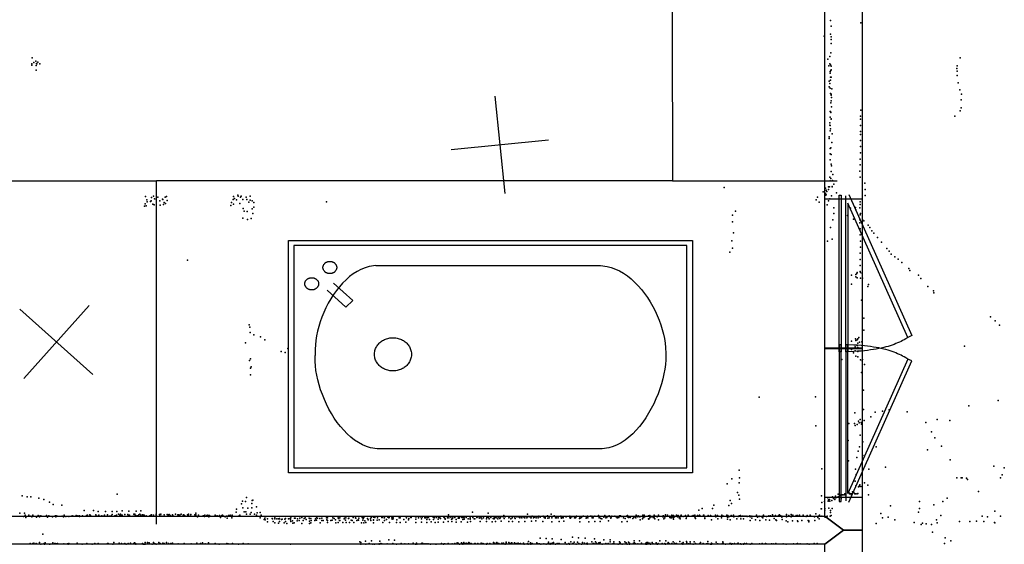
# Model space of a CAD drawing. Header units: millimetres. Extents: x -28413 to 52712, y -42191 to 56778.
# Tile 50 of 70: x 9861 to 13884, y 14287 to 16432. Entities that reach past the tile are written whole.
import ezdxf

# ---------------------------------------------------------------- set-up
doc = ezdxf.new("R2010")
doc.units = ezdxf.units.MM
for name, color, linetype in [('OBJECTS', 8, 'Continuous'), ('P', 9, 'Continuous'), ('PANOS', 10, 'Continuous'), ('ROOMS', 1, 'Continuous'), ('WALLS', 3, 'Continuous'), ('WINDOWS', 6, 'Continuous')]:
    doc.layers.add(name, color=color, linetype=linetype)

# ---------------------------------------------------------------- blocks, each defined once
blk = doc.blocks.new('Bathtub_Angled_Faucet_52')
for points in [[(-750, -474.6), (-750, 475)], [(-750, 475), (749.9, 475)], [(-730, 455), (-730, -454.6)], [(729.9, 455), (-730, 455)], [(729.9, -454.6), (729.9, 455)], [(749.9, 475), (749.9, -474.6)], [(-426.3, 372.7), (-450.3, 368.7), (-465.8, 363.7), (-480.9, 357), (-495.5, 348.6), (-509.7, 338.7), (-523.3, 327.4), (-536.4, 314.8), (-549, 301), (-560.9, 286.2), (-572.3, 270.4), (-583, 253.8), (-593, 236.4), (-602.3, 218.5), (-610.9, 200.1), (-618.8, 181.2), (-625.8, 162.2), (-632.1, 143), (-637.5, 123.7), (-642.1, 104.5), (-645.8, 85.6), (-648.5, 66.9), (-650.3, 48.7), (-651.2, 31), (-650.6, 5.7)], [(-622.3, 364.8), (-622.1, 367.3), (-621.9, 368.9), (-621.6, 370.5), (-621.1, 372.1), (-620.6, 373.6), (-620, 375), (-619.3, 376.5), (-618.5, 377.8), (-617.7, 379.1), (-616.7, 380.4), (-615.7, 381.5), (-614.6, 382.7), (-613.5, 383.7), (-612.3, 384.7), (-611, 385.6), (-609.7, 386.4), (-608.3, 387.2), (-606.8, 387.8), (-605.4, 388.4), (-603.8, 388.9), (-602.3, 389.3), (-600.7, 389.6), (-599.1, 389.8), (-596.6, 389.8)], [(-596.6, 389.8), (-594.1, 389.8), (-592.5, 389.6), (-590.9, 389.3), (-589.3, 388.9), (-587.8, 388.4), (-586.3, 387.8), (-584.9, 387.2), (-583.5, 386.4), (-582.2, 385.6), (-580.9, 384.7), (-579.7, 383.7), (-578.5, 382.7), (-577.5, 381.5), (-576.4, 380.4), (-575.5, 379.1), (-574.6, 377.8), (-573.9, 376.5), (-573.2, 375), (-572.5, 373.6), (-572, 372.1), (-571.6, 370.5), (-571.3, 368.9), (-571, 367.3), (-570.9, 364.8)], [(-426.3, 372.7), (409, 372.3)], [(409, 372.3), (433.2, 369.2), (449, 364.7), (464.5, 358.5), (479.6, 350.6), (494.3, 341.2), (508.5, 330.3), (522.3, 318.2), (535.6, 304.8), (548.4, 290.4), (560.5, 275), (572.1, 258.7), (583, 241.7), (593.2, 224.1), (602.7, 206), (611.5, 187.4), (619.5, 168.6), (626.7, 149.5), (633, 130.5), (638.4, 111.4), (642.9, 92.5), (646.5, 73.9), (649.1, 55.7), (650.6, 38), (650.9, 12.7)], [(-596.6, 339.8), (-599.1, 339.9), (-600.7, 340.1), (-602.3, 340.4), (-603.8, 340.8), (-605.4, 341.3), (-606.8, 341.8), (-608.3, 342.5), (-609.7, 343.3), (-611, 344.1), (-612.3, 345), (-613.5, 346), (-614.6, 347), (-615.7, 348.1), (-616.7, 349.3), (-617.7, 350.6), (-618.5, 351.9), (-619.3, 353.2), (-620, 354.6), (-620.6, 356.1), (-621.1, 357.6), (-621.6, 359.1), (-621.9, 360.7), (-622.1, 362.4), (-622.3, 364.8)], [(-570.9, 364.8), (-571, 362.4), (-571.3, 360.7), (-571.6, 359.1), (-572, 357.6), (-572.5, 356.1), (-573.2, 354.6), (-573.9, 353.2), (-574.6, 351.9), (-575.5, 350.6), (-576.4, 349.3), (-577.5, 348.1), (-578.5, 347), (-579.7, 346), (-580.9, 345), (-582.2, 344.1), (-583.5, 343.3), (-584.9, 342.5), (-586.3, 341.8), (-587.8, 341.3), (-589.3, 340.8), (-590.9, 340.4), (-592.5, 340.1), (-594.1, 339.9), (-596.6, 339.8)], [(-689.6, 298.1), (-689.4, 300.6), (-689.2, 302.2), (-688.9, 303.8), (-688.4, 305.4), (-687.9, 306.9), (-687.3, 308.3), (-686.6, 309.7), (-685.8, 311.1), (-685, 312.4), (-684, 313.6), (-683, 314.8), (-681.9, 315.9), (-680.8, 317), (-679.5, 318), (-678.3, 318.9), (-676.9, 319.7), (-675.6, 320.5), (-674.1, 321.1), (-672.7, 321.7), (-671.1, 322.2), (-669.6, 322.6), (-668, 322.8), (-666.4, 323), (-663.9, 323.1)], [(-663.9, 273.1), (-666.4, 273.2), (-668, 273.4), (-669.6, 273.7), (-671.1, 274.1), (-672.7, 274.6), (-674.1, 275.1), (-675.6, 275.8), (-676.9, 276.5), (-678.3, 277.4), (-679.5, 278.3), (-680.8, 279.2), (-681.9, 280.3), (-683, 281.4), (-684, 282.6), (-685, 283.8), (-685.8, 285.2), (-686.6, 286.5), (-687.3, 287.9), (-687.9, 289.4), (-688.4, 290.9), (-688.9, 292.4), (-689.2, 294), (-689.4, 295.6), (-689.6, 298.1)], [(-663.9, 323.1), (-661.4, 323), (-659.8, 322.8), (-658.2, 322.6), (-656.6, 322.2), (-655.1, 321.7), (-653.6, 321.1), (-652.2, 320.5), (-650.8, 319.7), (-649.5, 318.9), (-648.2, 318), (-647, 317), (-645.8, 315.9), (-644.8, 314.8), (-643.7, 313.6), (-642.8, 312.4), (-641.9, 311.1), (-641.2, 309.7), (-640.5, 308.3), (-639.8, 306.9), (-639.3, 305.4), (-638.9, 303.8), (-638.5, 302.2), (-638.3, 300.6), (-638.2, 298.1)], [(-638.2, 298.1), (-638.3, 295.6), (-638.5, 294), (-638.9, 292.4), (-639.3, 290.9), (-639.8, 289.4), (-640.5, 287.9), (-641.2, 286.5), (-641.9, 285.2), (-642.8, 283.8), (-643.7, 282.6), (-644.8, 281.4), (-645.8, 280.3), (-647, 279.2), (-648.2, 278.3), (-649.5, 277.4), (-650.8, 276.5), (-652.2, 275.8), (-653.6, 275.1), (-655.1, 274.6), (-656.6, 274.1), (-658.2, 273.7), (-659.8, 273.4), (-661.4, 273.2), (-663.9, 273.1)], [(-510.9, 229.7), (-582.5, 301.2)], [(-607, 272.4), (-537.6, 203)], [(-537.6, 203), (-510.9, 229.7)], [(-430.8, 9.8), (-430.5, 16.5), (-429.9, 20.9), (-429, 25.2), (-427.9, 29.4), (-426.5, 33.4), (-424.9, 37.4), (-423, 41.2), (-421, 44.9), (-418.7, 48.4), (-416.2, 51.8), (-413.5, 55), (-410.6, 58), (-407.5, 60.9), (-404.2, 63.6), (-400.8, 66.1), (-397.3, 68.3), (-393.6, 70.4), (-389.7, 72.2), (-385.8, 73.8), (-381.7, 75.1), (-377.5, 76.2), (-373.2, 77), (-368.9, 77.5), (-362.1, 77.8)], [(-362.1, 77.8), (-355.4, 77.5), (-351.1, 77), (-346.8, 76.2), (-342.6, 75.1), (-338.5, 73.8), (-334.6, 72.2), (-330.7, 70.4), (-327, 68.3), (-323.5, 66.1), (-320, 63.6), (-316.8, 60.9), (-313.7, 58), (-310.8, 55), (-308.1, 51.8), (-305.6, 48.4), (-303.3, 44.9), (-301.3, 41.2), (-299.4, 37.4), (-297.8, 33.4), (-296.4, 29.4), (-295.3, 25.2), (-294.4, 20.9), (-293.8, 16.5), (-293.5, 9.8)], [(-420.9, -376.4), (-445, -372.2), (-460.6, -367), (-475.8, -359.8), (-490.6, -351), (-505, -340.5), (-518.8, -328.5), (-532.2, -315.2), (-545, -300.7), (-557.3, -285), (-568.9, -268.3), (-580, -250.8), (-590.3, -232.6), (-599.9, -213.8), (-608.9, -194.4), (-617, -174.8), (-624.4, -154.9), (-630.9, -134.9), (-636.6, -114.9), (-641.4, -95.1), (-645.3, -75.5), (-648.2, -56.4), (-650.2, -37.8), (-651.1, -19.8), (-650.6, 5.7)], [(-362.1, -58.2), (-368.9, -57.9), (-373.2, -57.3), (-377.5, -56.5), (-381.7, -55.4), (-385.8, -54.1), (-389.7, -52.5), (-393.6, -50.7), (-397.3, -48.6), (-400.8, -46.4), (-404.2, -43.9), (-407.5, -41.2), (-410.6, -38.4), (-413.5, -35.3), (-416.2, -32.1), (-418.7, -28.7), (-421, -25.2), (-423, -21.5), (-424.9, -17.7), (-426.5, -13.8), (-427.9, -9.7), (-429, -5.5), (-429.9, -1.2), (-430.5, 3.1), (-430.8, 9.8)], [(-293.5, 9.8), (-293.8, 3.1), (-294.4, -1.2), (-295.3, -5.5), (-296.4, -9.7), (-297.8, -13.8), (-299.4, -17.7), (-301.3, -21.5), (-303.3, -25.2), (-305.6, -28.7), (-308.1, -32.1), (-310.8, -35.3), (-313.7, -38.4), (-316.8, -41.2), (-320, -43.9), (-323.5, -46.4), (-327, -48.6), (-330.7, -50.7), (-334.6, -52.5), (-338.5, -54.1), (-342.6, -55.4), (-346.8, -56.5), (-351.1, -57.3), (-355.4, -57.9), (-362.1, -58.2)], [(650.9, 12.7), (651, -13.3), (649.8, -31.7), (647.5, -50.7), (644.3, -70.3), (640.2, -90.3), (635.2, -110.6), (629.2, -131.1), (622.5, -151.6), (614.9, -172), (606.5, -192.1), (597.3, -211.9), (587.5, -231.1), (576.9, -249.8), (565.7, -267.6), (553.8, -284.6), (541.3, -300.6), (528.3, -315.4), (514.6, -328.9), (500.5, -341), (485.9, -351.6), (470.8, -360.4), (455.3, -367.5), (439.4, -372.6), (414.8, -376.4)], [(414.8, -376.4), (-420.9, -376.4)], [(749.9, -474.6), (-750, -474.6)], [(-730, -454.6), (729.9, -454.6)]]:
    blk.add_lwpolyline(points)
blk = doc.blocks.new('3-Casement_76')
for points in [[(-462.3, 31.4), (362.8, 399.4), (373.2, 376.2), (-411.7, 26.1)], [(373.2, 376.2), (381.1, 363), (386.2, 354.1), (391.2, 345), (396, 335.6), (400.7, 326), (405.2, 316), (409.5, 305.8), (413.7, 295.1), (417.8, 284), (421.7, 272.4), (425.4, 260.3), (428.9, 247.6), (432.3, 234.4), (435.5, 220.5), (438.5, 205.9), (441.3, 190.7), (443.9, 174.6), (446.3, 157.8), (448.6, 140.1), (450.6, 121.6), (452.4, 102.1), (454, 81.7), (455.4, 60.2), (457.1, 26.1)], [(457.1, 13.4), (-454.3, 13.4)], [(-411.7, 26.1), (457.1, 26.1), (457.1, 13.4)], [(457.3, -25.5), (-457.2, -25.5), (-457.2, -12.8), (457.3, -12.8), (457.3, -25.5)]]:
    blk.add_lwpolyline(points)

msp = doc.modelspace()

# ---------------------------------------------------------------- linework, layer by layer
at = {"layer": 'OBJECTS'}
for points in [[(12522.2, 18351.5), (12528.5, 15773.4)], [(9747.2, 15773.4), (10420.4, 15773.4)], [(10420.4, 14370), (10420.4, 15773.4)], [(12528.5, 15773.4), (10420.4, 15773.4)], [(12528.5, 15773.4), (13201.6, 15773.4)]]:
    msp.add_lwpolyline(points, dxfattribs=at)
at = {"layer": 'P'}
for p in [(13174, 16428), (13298, 16419), (13177, 16406), (13148, 16364), (13174, 16373), (13176, 16351), (13176, 16334), (13177, 16362), (13175, 16296), (9912, 16276), (9918, 16257), (9927, 16263), (9935, 16259), (13163, 16270), (13171, 16281), (13704, 16276), (9911, 16252), (9911, 16246), (9928, 16245), (9928, 16225), (9929, 16253), (9931, 16252), (9943, 16252), (13167, 16244), (13171, 16252), (13173, 16220), (13174, 16248), (13175, 16224), (13176, 16242), (13176, 16227), (13690, 16232), (13691, 16244), (13692, 16221), (13169, 16180), (13172, 16213), (13174, 16197), (13174, 16185), (13177, 16197), (13691, 16204), (13695, 16174), (13169, 16157), (13171, 16171), (13173, 16152), (13179, 16149), (13702, 16145), (13174, 16130), (13177, 16127), (13177, 16124), (13177, 16100), (13178, 16114), (13708, 16105), (13709, 16127), (13172, 16056), (13174, 16057), (13175, 16092), (13175, 16053), (13178, 16076), (13298, 16062), (13703, 16060), (13708, 16071), (13173, 16034), (13176, 16027), (13176, 16025), (13297, 16038), (13297, 16025), (13682, 16038), (13171, 16010), (13171, 16001), (13172, 15977), (13173, 16000), (13174, 15986), (13297, 16000), (13297, 15975), (13169, 15953), (13169, 15946), (13180, 15966), (13297, 15963), (13297, 15938), (13172, 15906), (13175, 15908), (13179, 15930), (13296, 15913), (13172, 15859), (13173, 15883), (13176, 15881), (13295, 15862), (13297, 15887), (13177, 15842), (13177, 15811), (13178, 15835), (13293, 15813), (13295, 15838), (13171, 15788), (13173, 15773), (13175, 15783), (13182, 15774), (13183, 15799), (13295, 15788), (12739, 15746), (13154, 15743), (13156, 15735), (13165, 15749), (13165, 15738), (13170, 15748), (13180, 15750), (13180, 15749), (13188, 15760), (13314, 15763), (13315, 15738), (10375, 15709), (10381, 15695), (10398, 15691), (10400, 15705), (10407, 15710), (10412, 15699), (10418, 15698), (10418, 15698), (10425, 15706), (10433, 15692), (10444, 15698), (10446, 15697), (10455, 15707), (10461, 15709), (10464, 15693), (10733, 15697), (10734, 15709), (10739, 15701), (10747, 15695), (10752, 15715), (10753, 15710), (10763, 15706), (10766, 15710), (10772, 15697), (10786, 15707), (10789, 15697), (10802, 15711), (10802, 15694), (10811, 15691), (13115, 15695), (13121, 15707), (13144, 15728), (13153, 15714), (13154, 15722), (13156, 15716), (13159, 15729), (13165, 15691), (13171, 15699), (13178, 15712), (13198, 15724), (13315, 15713), (10371, 15670), (10374, 15679), (10377, 15671), (10382, 15687), (10395, 15689), (10405, 15678), (10410, 15675), (10435, 15674), (10449, 15676), (10451, 15685), (10456, 15681), (10724, 15673), (10726, 15685), (10735, 15678), (10761, 15681), (10774, 15660), (10797, 15686), (10811, 15659), (10817, 15685), (10818, 15666), (11114, 15687), (13127, 15686), (13160, 15675), (13188, 15663), (13255, 15662), (13276, 15664), (13278, 15655), (13294, 15663), (13295, 15688), (13295, 15676), (10772, 15621), (10778, 15649), (10791, 15648), (10792, 15615), (10806, 15619), (10813, 15640), (12774, 15633), (12785, 15649), (13184, 15614), (13187, 15639), (13243, 15631), (13268, 15617), (13294, 15614), (13295, 15634), (13296, 15639), (13304, 15615), (12774, 15606), (13174, 15582), (13294, 15601), (13295, 15577), (13310, 15609), (13328, 15592), (13335, 15582), (12778, 15561), (13181, 15535), (13295, 15552), (13343, 15569), (13351, 15559), (13366, 15541), (12771, 15528), (12773, 15498), (13162, 15526), (13296, 15526), (13296, 15502), (13382, 15523), (13404, 15496), (10546, 15449), (12763, 15481), (13295, 15477), (13295, 15452), (13414, 15485), (13422, 15473), (13437, 15463), (13450, 15453), (13295, 15427), (13465, 15439), (13494, 15415), (13260, 15388), (13277, 15381), (13278, 15390), (13282, 15394), (13283, 15398), (13283, 15376), (13295, 15402), (13296, 15375), (13297, 15399), (13303, 15395), (13304, 15375), (13498, 15407), (13533, 15387), (13543, 15374), (13260, 15351), (13326, 15341), (13329, 15350), (13572, 15341), (13594, 15324), (13596, 15316), (13300, 15285), (13310, 15212), (13827, 15217), (10799, 15184), (10801, 15175), (13846, 15201), (13864, 15183), (10803, 15153), (10818, 15144), (10845, 15135), (13276, 15127), (13285, 15127), (13290, 15133), (13310, 15163), (10784, 15111), (10862, 15123), (10957, 15088), (13260, 15118), (13275, 15094), (13278, 15120), (13283, 15123), (13283, 15100), (13285, 15109), (13285, 15092), (13292, 15113), (13302, 15115), (13722, 15097), (10929, 15075), (10945, 15071), (13259, 15084), (13268, 15070), (13274, 15078), (13277, 15056), (13286, 15075), (13286, 15054), (13287, 15077), (10800, 15039), (10804, 15046), (10804, 15008), (10806, 15013), (13220, 15043), (13296, 15041), (13303, 15037), (13305, 15043), (13313, 15023), (10804, 14980), (13301, 14990), (12883, 14889), (13112, 14890), (13309, 14918), (13739, 14854), (13859, 14875), (13273, 14825), (13309, 14839), (13338, 14808), (13357, 14827), (13386, 14831), (13414, 14837), (13487, 14829), (13114, 14772), (13249, 14781), (13272, 14781), (13275, 14773), (13283, 14777), (13288, 14791), (13291, 14784), (13295, 14797), (13299, 14785), (13301, 14779), (13311, 14793), (13563, 14785), (13610, 14798), (13662, 14793), (13295, 14734), (13586, 14747), (13246, 14712), (13292, 14686), (13306, 14706), (13360, 14686), (13600, 14723), (13627, 14689), (13287, 14668), (13306, 14650), (13570, 14674), (13248, 14628), (13282, 14642), (13663, 14632), (13841, 14607), (12800, 14590), (13139, 14596), (13276, 14595), (13279, 14572), (13331, 14595), (13399, 14602), (13875, 14571), (13884, 14600), (12752, 14534), (12770, 14555), (12800, 14539), (12802, 14559), (13274, 14546), (13277, 14526), (13291, 14525), (13291, 14524), (13294, 14531), (13298, 14524), (13313, 14538), (13327, 14529), (13690, 14559), (13708, 14559), (13712, 14559), (13729, 14558), (13733, 14552), (13868, 14559), (9871, 14486), (10259, 14492), (12794, 14499), (12799, 14488), (13137, 14486), (13194, 14484), (13205, 14492), (13213, 14488), (13222, 14490), (13225, 14490), (13232, 14489), (13233, 14493), (13251, 14493), (13252, 14497), (13253, 14493), (13257, 14493), (13259, 14494), (13260, 14489), (13264, 14502), (13269, 14499), (13273, 14494), (13278, 14494), (13283, 14493), (13285, 14495), (13288, 14522), (13329, 14489), (13779, 14503), (9891, 14481), (9906, 14482), (9939, 14476), (9960, 14471), (9982, 14459), (9998, 14450), (10033, 14447), (10767, 14453), (10771, 14463), (10783, 14462), (10787, 14478), (10810, 14454), (10811, 14466), (10814, 14468), (12697, 14447), (12759, 14446), (12764, 14466), (12769, 14454), (12802, 14472), (13138, 14458), (13149, 14462), (13163, 14477), (13164, 14463), (13165, 14469), (13170, 14471), (13171, 14463), (13179, 14466), (13182, 14481), (13182, 14480), (13186, 14474), (13188, 14475), (13191, 14471), (13195, 14477), (13205, 14482), (13210, 14481), (13218, 14476), (13218, 14473), (13236, 14481), (13259, 14481), (13419, 14444), (13537, 14462), (13596, 14448), (13633, 14462), (13650, 14476), (9862, 14415), (9881, 14414), (9883, 14407), (9898, 14406), (9915, 14406), (9936, 14405), (9945, 14404), (9970, 14405), (9980, 14404), (9980, 14403), (10007, 14404), (10010, 14404), (10042, 14406), (10075, 14404), (10080, 14403), (10091, 14405), (10099, 14404), (10105, 14404), (10117, 14404), (10124, 14426), (10134, 14405), (10138, 14406), (10138, 14404), (10147, 14408), (10149, 14403), (10150, 14405), (10163, 14426), (10172, 14408), (10176, 14403), (10182, 14422), (10182, 14403), (10184, 14407), (10194, 14403), (10196, 14404), (10206, 14404), (10207, 14407), (10211, 14422), (10220, 14408), (10220, 14405), (10234, 14404), (10239, 14421), (10239, 14409), (10249, 14404), (10252, 14404), (10257, 14407), (10258, 14421), (10264, 14411), (10270, 14406), (10273, 14411), (10275, 14406), (10279, 14424), (10279, 14407), (10281, 14403), (10291, 14409), (10303, 14409), (10304, 14405), (10304, 14403), (10307, 14423), (10310, 14407), (10325, 14403), (10327, 14410), (10332, 14411), (10333, 14406), (10335, 14405), (10337, 14423), (10342, 14404), (10348, 14408), (10352, 14410), (10356, 14424), (10356, 14406), (10362, 14408), (10364, 14408), (10368, 14404), (10370, 14407), (10378, 14404), (10393, 14404), (10398, 14408), (10400, 14408), (10408, 14407), (10419, 14411), (10419, 14406), (10432, 14409), (10433, 14408), (10434, 14407), (10437, 14410), (10441, 14403), (10451, 14408), (10464, 14409), (10468, 14408), (10468, 14406), (10472, 14409), (10476, 14405), (10477, 14405), (10485, 14408), (10489, 14403), (10498, 14411), (10498, 14410), (10507, 14408), (10507, 14408), (10511, 14408), (10515, 14407), (10520, 14410), (10529, 14407), (10530, 14408), (10533, 14407), (10535, 14404), (10546, 14408), (10550, 14410), (10550, 14408), (10557, 14403), (10560, 14409), (10560, 14403), (10576, 14408), (10580, 14408), (10581, 14414), (10581, 14404), (10592, 14407), (10611, 14404), (10613, 14404), (10618, 14407), (10626, 14405), (10629, 14407), (10637, 14405), (10659, 14406), (10660, 14405), (10668, 14404), (10677, 14405), (10679, 14404), (10687, 14405), (10689, 14406), (10714, 14405), (10721, 14406), (10722, 14404), (10729, 14406), (10745, 14419), (10747, 14431), (10757, 14404), (10760, 14406), (10772, 14437), (10778, 14420), (10785, 14420), (10788, 14410), (10793, 14435), (10803, 14410), (10807, 14418), (10810, 14437), (10820, 14411), (10828, 14441), (10828, 14407), (10831, 14416), (10843, 14418), (10847, 14407), (11613, 14408), (11711, 14419), (11775, 14414), (11839, 14405), (11936, 14411), (11982, 14403), (12000, 14403), (12018, 14404), (12032, 14411), (12045, 14404), (12072, 14403), (12109, 14403), (12136, 14403), (12163, 14403), (12181, 14403), (12193, 14403), (12199, 14403), (12226, 14405), (12252, 14405), (12270, 14404), (12293, 14403), (12311, 14404), (12316, 14404), (12340, 14403), (12344, 14405), (12380, 14407), (12388, 14404), (12407, 14406), (12412, 14406), (12430, 14404), (12435, 14405), (12453, 14406), (12460, 14403), (12471, 14406), (12487, 14403), (12491, 14404), (12499, 14408), (12508, 14406), (12526, 14407), (12533, 14405), (12545, 14406), (12551, 14405), (12564, 14406), (12581, 14405), (12592, 14406), (12612, 14405), (12619, 14407), (12630, 14405), (12636, 14427), (12638, 14407), (12640, 14405), (12650, 14433), (12655, 14406), (12656, 14407), (12674, 14405), (12684, 14405), (12691, 14433), (12704, 14406), (12712, 14405), (12730, 14406), (12736, 14403), (12750, 14406), (12755, 14405), (12768, 14405), (12775, 14403), (12778, 14407), (12800, 14404), (12806, 14405), (12814, 14403), (12820, 14403), (12825, 14403), (12832, 14403), (12844, 14404), (12872, 14407), (12883, 14403), (12898, 14403), (12900, 14407), (12922, 14404), (12928, 14404), (12937, 14408), (12948, 14404), (12949, 14405), (12961, 14405), (12966, 14408), (12970, 14404), (12994, 14409), (12994, 14404), (13003, 14405), (13013, 14409), (13014, 14403), (13020, 14406), (13034, 14405), (13039, 14405), (13041, 14403), (13047, 14406), (13062, 14406), (13078, 14405), (13091, 14406), (13091, 14405), (13114, 14412), (13125, 14403), (13129, 14407), (13136, 14432), (13137, 14432), (13139, 14403), (13151, 14434), (13151, 14427), (13160, 14403), (13167, 14435), (13174, 14425), (13174, 14417), (13176, 14405), (13180, 14434), (13380, 14413), (13534, 14419), (13538, 14434), (13625, 14405), (13794, 14403), (13845, 14423), (9877, 14401), (9886, 14397), (9906, 14402), (9910, 14400), (9928, 14401), (9929, 14398), (9942, 14399), (9950, 14402), (9975, 14398), (9995, 14399), (10005, 14402), (10008, 14399), (10014, 14402), (10035, 14402), (10040, 14400), (10049, 14401), (10061, 14401), (10074, 14402), (10078, 14402), (10105, 14401), (10228, 14402), (10587, 14400), (10616, 14401), (10634, 14399), (10665, 14402), (10681, 14397), (10694, 14402), (10701, 14400), (10706, 14402), (10708, 14394), (10727, 14402), (10727, 14395), (10844, 14396), (10860, 14389), (10863, 14394), (10864, 14388), (10867, 14401), (10873, 14379), (10874, 14392), (10893, 14393), (10894, 14391), (10896, 14381), (10903, 14375), (10904, 14396), (10904, 14392), (10912, 14391), (10918, 14374), (10919, 14392), (10922, 14381), (10923, 14393), (10923, 14391), (10930, 14389), (10933, 14390), (10942, 14375), (10944, 14390), (10947, 14393), (10947, 14381), (10952, 14373), (10959, 14392), (10966, 14393), (10968, 14388), (10969, 14395), (10969, 14381), (10976, 14383), (10977, 14374), (10982, 14375), (10984, 14394), (10987, 14394), (10994, 14383), (10996, 14392), (11003, 14384), (11005, 14394), (11014, 14397), (11014, 14373), (11019, 14384), (11023, 14393), (11027, 14395), (11031, 14389), (11043, 14394), (11045, 14393), (11045, 14382), (11045, 14372), (11050, 14393), (11050, 14375), (11052, 14385), (11067, 14385), (11069, 14392), (11073, 14386), (11074, 14395), (11078, 14394), (11087, 14393), (11089, 14375), (11095, 14384), (11096, 14394), (11101, 14385), (11114, 14395), (11116, 14387), (11117, 14395), (11118, 14396), (11118, 14377), (11119, 14385), (11132, 14385), (11138, 14386), (11141, 14395), (11146, 14393), (11151, 14387), (11152, 14375), (11162, 14395), (11162, 14377), (11164, 14393), (11167, 14385), (11169, 14396), (11169, 14384), (11181, 14376), (11187, 14392), (11188, 14394), (11192, 14386), (11192, 14386), (11193, 14396), (11195, 14376), (11205, 14393), (11206, 14394), (11208, 14376), (11215, 14386), (11219, 14384), (11223, 14397), (11226, 14377), (11233, 14396), (11235, 14394), (11238, 14384), (11244, 14387), (11245, 14386), (11246, 14394), (11258, 14375), (11260, 14397), (11263, 14386), (11264, 14393), (11267, 14397), (11267, 14375), (11271, 14383), (11275, 14377), (11282, 14393), (11285, 14388), (11294, 14391), (11296, 14385), (11297, 14397), (11306, 14398), (11306, 14388), (11307, 14386), (11307, 14375), (11312, 14397), (11322, 14386), (11323, 14396), (11330, 14388), (11341, 14397), (11342, 14397), (11344, 14376), (11350, 14396), (11351, 14384), (11352, 14396), (11359, 14389), (11365, 14398), (11369, 14396), (11371, 14397), (11372, 14377), (11382, 14396), (11383, 14390), (11387, 14398), (11387, 14392), (11401, 14376), (11402, 14388), (11411, 14396), (11414, 14396), (11416, 14396), (11416, 14377), (11431, 14389), (11439, 14378), (11440, 14399), (11441, 14396), (11450, 14388), (11451, 14393), (11458, 14400), (11459, 14397), (11460, 14397), (11478, 14399), (11479, 14390), (11479, 14377), (11481, 14399), (11490, 14396), (11498, 14399), (11502, 14391), (11503, 14378), (11505, 14398), (11516, 14397), (11516, 14396), (11520, 14395), (11524, 14389), (11525, 14377), (11527, 14397), (11529, 14395), (11531, 14398), (11535, 14389), (11542, 14379), (11549, 14399), (11552, 14389), (11553, 14397), (11556, 14395), (11558, 14377), (11564, 14397), (11571, 14390), (11571, 14378), (11574, 14397), (11578, 14396), (11580, 14393), (11592, 14378), (11594, 14398), (11597, 14396), (11599, 14392), (11599, 14390), (11609, 14396), (11611, 14380), (11615, 14395), (11622, 14398), (11625, 14390), (11626, 14380), (11628, 14391), (11631, 14395), (11639, 14397), (11644, 14389), (11644, 14378), (11652, 14394), (11654, 14396), (11656, 14394), (11658, 14397), (11665, 14379), (11668, 14397), (11671, 14397), (11671, 14389), (11677, 14395), (11677, 14390), (11685, 14397), (11691, 14378), (11693, 14391), (11701, 14396), (11701, 14390), (11702, 14394), (11703, 14380), (11712, 14399), (11712, 14397), (11718, 14392), (11720, 14391), (11729, 14397), (11730, 14398), (11738, 14396), (11741, 14394), (11742, 14380), (11747, 14398), (11748, 14400), (11749, 14391), (11756, 14395), (11768, 14391), (11768, 14380), (11770, 14397), (11774, 14399), (11776, 14397), (11779, 14392), (11786, 14397), (11791, 14379), (11795, 14393), (11798, 14392), (11800, 14392), (11801, 14399), (11801, 14397), (11805, 14398), (11805, 14380), (11808, 14395), (11814, 14392), (11816, 14399), (11816, 14398), (11819, 14399), (11823, 14393), (11826, 14397), (11828, 14382), (11837, 14400), (11840, 14393), (11845, 14399), (11859, 14380), (11860, 14395), (11861, 14398), (11865, 14401), (11867, 14392), (11873, 14395), (11874, 14398), (11875, 14381), (11884, 14396), (11885, 14393), (11892, 14399), (11899, 14399), (11900, 14379), (11902, 14399), (11905, 14399), (11905, 14395), (11910, 14401), (11912, 14396), (11920, 14399), (11924, 14396), (11925, 14396), (11925, 14381), (11933, 14396), (11934, 14398), (11943, 14400), (11950, 14396), (11951, 14396), (11952, 14382), (11955, 14402), (11960, 14396), (11964, 14398), (11970, 14383), (11971, 14395), (11978, 14401), (11980, 14395), (11987, 14398), (11989, 14401), (11999, 14380), (12004, 14397), (12008, 14397), (12008, 14394), (12018, 14402), (12019, 14394), (12024, 14395), (12035, 14395), (12035, 14379), (12036, 14401), (12050, 14396), (12053, 14396), (12054, 14396), (12061, 14395), (12065, 14380), (12074, 14396), (12075, 14394), (12076, 14400), (12081, 14396), (12082, 14398), (12084, 14382), (12091, 14401), (12094, 14399), (12109, 14396), (12109, 14396), (12111, 14398), (12112, 14394), (12117, 14400), (12128, 14396), (12132, 14395), (12134, 14400), (12148, 14393), (12150, 14396), (12150, 14379), (12151, 14394), (12156, 14397), (12164, 14402), (12176, 14394), (12177, 14397), (12182, 14396), (12186, 14379), (12200, 14397), (12200, 14396), (12201, 14396), (12204, 14396), (12211, 14402), (12211, 14380), (12228, 14397), (12229, 14396), (12233, 14381), (12234, 14401), (12236, 14393), (12239, 14392), (12248, 14398), (12256, 14395), (12260, 14397), (12267, 14383), (12270, 14401), (12276, 14399), (12276, 14394), (12277, 14398), (12281, 14402), (12298, 14399), (12302, 14395), (12304, 14396), (12309, 14397), (12319, 14401), (12321, 14379), (12328, 14395), (12335, 14393), (12343, 14381), (12344, 14400), (12348, 14397), (12353, 14401), (12355, 14397), (12356, 14399), (12366, 14393), (12370, 14397), (12374, 14401), (12378, 14395), (12386, 14400), (12395, 14400), (12396, 14387), (12405, 14392), (12408, 14397), (12411, 14397), (12416, 14401), (12430, 14392), (12432, 14390), (12435, 14396), (12441, 14399), (12449, 14397), (12453, 14396), (12456, 14392), (12465, 14400), (12471, 14387), (12489, 14400), (12493, 14391), (12494, 14394), (12497, 14396), (12517, 14397), (12518, 14402), (12521, 14396), (12526, 14396), (12533, 14397), (12533, 14390), (12536, 14400), (12548, 14399), (12556, 14395), (12559, 14391), (12561, 14402), (12561, 14399), (12572, 14401), (12584, 14393), (12585, 14400), (12587, 14401), (12595, 14402), (12607, 14402), (12618, 14401), (12621, 14395), (12622, 14393), (12634, 14402), (12661, 14399), (12661, 14393), (12662, 14401), (12686, 14402), (12686, 14402), (12688, 14388), (12702, 14402), (12705, 14400), (12714, 14391), (12728, 14396), (12732, 14402), (12753, 14398), (12753, 14390), (12759, 14400), (12764, 14388), (12779, 14400), (12791, 14391), (12796, 14401), (12807, 14401), (12807, 14391), (12818, 14391), (12833, 14401), (12845, 14385), (12846, 14399), (12852, 14402), (12852, 14394), (12867, 14387), (12876, 14398), (12883, 14401), (12885, 14385), (12893, 14400), (12897, 14402), (12897, 14395), (12909, 14387), (12912, 14401), (12924, 14386), (12939, 14402), (12943, 14393), (12950, 14388), (12953, 14384), (12975, 14402), (12975, 14398), (12976, 14389), (12993, 14383), (12994, 14399), (12999, 14379), (13013, 14400), (13018, 14383), (13039, 14383), (13041, 14381), (13057, 14385), (13061, 14402), (13074, 14401), (13083, 14385), (13085, 14383), (13085, 14379), (13094, 14402), (13094, 14402), (13109, 14400), (13110, 14384), (13122, 14397), (13128, 14392), (13149, 14401), (13152, 14398), (13173, 14402), (13361, 14373), (13386, 14396), (13410, 14398), (13437, 14388), (13516, 14376), (13544, 14368), (13550, 14374), (13565, 14371), (13586, 14368), (13607, 14388), (13610, 14375), (13701, 14380), (13743, 14380), (13771, 14382), (13800, 14381), (13816, 14400), (13844, 14377), (13845, 14375), (13869, 14402), (9955, 14329), (13590, 14337), (9904, 14290), (9915, 14290), (9919, 14292), (9928, 14290), (9942, 14294), (9947, 14288), (9961, 14290), (9962, 14288), (9965, 14293), (9983, 14288), (9984, 14288), (9996, 14293), (10004, 14290), (10006, 14291), (10011, 14289), (10015, 14290), (10041, 14289), (10056, 14289), (10059, 14288), (10061, 14290), (10096, 14292), (10116, 14288), (10135, 14290), (10157, 14288), (10168, 14291), (10181, 14291), (10182, 14291), (10219, 14290), (10223, 14291), (10241, 14288), (10245, 14295), (10268, 14292), (10277, 14290), (10288, 14289), (10290, 14290), (10296, 14288), (10304, 14290), (10313, 14292), (10327, 14290), (10330, 14293), (10334, 14290), (10335, 14288), (10363, 14291), (10365, 14288), (10369, 14288), (10373, 14294), (10373, 14289), (10374, 14288), (10383, 14295), (10390, 14293), (10402, 14288), (10407, 14295), (10407, 14294), (10411, 14290), (10415, 14289), (10419, 14288), (10430, 14295), (10432, 14289), (10435, 14290), (10446, 14292), (10451, 14291), (10461, 14294), (10469, 14290), (10479, 14290), (10485, 14292), (10509, 14289), (10533, 14291), (10562, 14289), (10584, 14292), (10600, 14290), (10608, 14293), (10619, 14289), (10633, 14293), (10659, 14291), (10676, 14288), (10707, 14291), (10713, 14289), (10730, 14290), (10755, 14288), (10774, 14291), (10794, 14289), (10968, 14288), (11251, 14297), (11255, 14295), (11255, 14288), (11274, 14300), (11275, 14288), (11289, 14290), (11298, 14302), (11304, 14288), (11310, 14288), (11311, 14288), (11330, 14289), (11330, 14288), (11332, 14300), (11337, 14291), (11341, 14289), (11362, 14289), (11369, 14305), (11386, 14290), (11393, 14304), (11401, 14288), (11420, 14290), (11435, 14289), (11449, 14289), (11468, 14292), (11478, 14288), (11482, 14292), (11483, 14288), (11503, 14291), (11506, 14292), (11508, 14291), (11516, 14289), (11518, 14289), (11525, 14289), (11530, 14289), (11539, 14288), (11561, 14288), (11563, 14288), (11584, 14290), (11593, 14288), (11595, 14289), (11598, 14289), (11612, 14290), (11628, 14289), (11639, 14290), (11648, 14293), (11653, 14292), (11658, 14288), (11666, 14293), (11671, 14288), (11673, 14291), (11676, 14294), (11680, 14289), (11685, 14292), (11688, 14289), (11692, 14290), (11693, 14290), (11696, 14294), (11699, 14292), (11706, 14291), (11720, 14289), (11721, 14291), (11722, 14290), (11733, 14290), (11746, 14292), (11753, 14291), (11756, 14289), (11768, 14288), (11771, 14291), (11782, 14290), (11797, 14294), (11800, 14292), (11808, 14292), (11810, 14295), (11815, 14291), (11818, 14290), (11831, 14292), (11838, 14292), (11844, 14288), (11845, 14288), (11848, 14296), (11848, 14292), (11859, 14295), (11861, 14292), (11863, 14289), (11868, 14290), (11869, 14291), (11871, 14293), (11872, 14293), (11881, 14289), (11882, 14293), (11886, 14289), (11889, 14290), (11895, 14291), (11897, 14292), (11902, 14289), (11907, 14290), (11920, 14292), (11922, 14288), (11936, 14290), (11939, 14288), (11939, 14288), (11940, 14299), (11948, 14293), (11950, 14288), (11955, 14290), (11974, 14293), (11979, 14289), (11985, 14289), (11987, 14313), (11990, 14288), (12003, 14289), (12012, 14311), (12012, 14288), (12020, 14290), (12021, 14296), (12028, 14291), (12028, 14288), (12032, 14289), (12035, 14291), (12037, 14309), (12037, 14292), (12040, 14289), (12042, 14295), (12050, 14288), (12057, 14290), (12064, 14290), (12065, 14290), (12074, 14307), (12089, 14294), (12097, 14288), (12104, 14291), (12108, 14288), (12113, 14297), (12120, 14316), (12121, 14291), (12124, 14289), (12126, 14296), (12135, 14288), (12140, 14296), (12144, 14314), (12145, 14290), (12157, 14288), (12161, 14295), (12169, 14292), (12172, 14313), (12178, 14290), (12179, 14292), (12180, 14288), (12198, 14297), (12204, 14290), (12207, 14291), (12207, 14289), (12209, 14309), (12213, 14298), (12217, 14291), (12218, 14292), (12224, 14289), (12227, 14293), (12231, 14290), (12233, 14295), (12241, 14288), (12247, 14306), (12256, 14290), (12265, 14290), (12274, 14306), (12274, 14297), (12284, 14289), (12289, 14298), (12289, 14291), (12306, 14288), (12311, 14289), (12312, 14297), (12314, 14293), (12322, 14288), (12334, 14297), (12339, 14293), (12343, 14288), (12349, 14296), (12353, 14292), (12353, 14288), (12369, 14292), (12372, 14302), (12373, 14293), (12377, 14289), (12386, 14289), (12394, 14301), (12401, 14289), (12402, 14292), (12419, 14292), (12419, 14288), (12420, 14289), (12423, 14295), (12424, 14288), (12428, 14295), (12432, 14291), (12436, 14292), (12438, 14288), (12445, 14295), (12449, 14289), (12462, 14293), (12465, 14288), (12467, 14288), (12470, 14290), (12476, 14302), (12486, 14291), (12497, 14291), (12499, 14288), (12501, 14302), (12509, 14290), (12511, 14295), (12515, 14290), (12526, 14291), (12531, 14298), (12536, 14292), (12541, 14289), (12543, 14289), (12545, 14291), (12558, 14299), (12567, 14290), (12571, 14288), (12572, 14295), (12585, 14299), (12587, 14293), (12593, 14289), (12601, 14298), (12601, 14291), (12612, 14288), (12617, 14297), (12622, 14291), (12639, 14289), (12642, 14295), (12653, 14291), (12654, 14289), (12667, 14289), (12673, 14299), (12673, 14291), (12684, 14288), (12688, 14292), (12688, 14288), (12689, 14290), (12706, 14296), (12711, 14289), (12714, 14289), (12732, 14290), (12734, 14297), (12735, 14292), (12745, 14288), (12762, 14291), (12767, 14291), (12769, 14288), (12773, 14289), (12782, 14290), (12794, 14290), (12796, 14292), (12806, 14289), (12809, 14288), (12809, 14288), (12819, 14288), (12820, 14289), (12822, 14290), (12831, 14290), (12846, 14288), (12853, 14290), (12884, 14289), (12884, 14289), (12895, 14290), (12908, 14290), (12911, 14289), (12933, 14289), (12939, 14289), (12950, 14290), (12950, 14289), (12981, 14289), (12993, 14288), (13022, 14289), (13036, 14289), (13039, 14290), (13050, 14289), (13078, 14289), (13087, 14288), (13107, 14290), (13119, 14290), (13640, 14290), (13642, 14314), (13665, 14301)]:
    msp.add_point(p, dxfattribs=at)
at = {"layer": 'PANOS'}
for points in [[(11802.9, 16119.3), (11842.5, 15721.3)], [(12021.7, 15940.1), (11623.7, 15900.5)], [(9861.7, 15248.1), (10159.7, 14981.3)], [(10144.1, 15263.7), (9877.3, 14965.7)]]:
    msp.add_lwpolyline(points, dxfattribs=at)
at = {"layer": 'ROOMS'}
for points in [[(9328.1, 15608.3), (9328.1, 14401.8), (13150.9, 14401.8), (13150.9, 18313.4), (8483.6, 18313.4), (8483.6, 16662.4), (9277.4, 16662.4), (9277.4, 15773.4), (9747.2, 15773.4), (9747.2, 15608.3), (9328.1, 15608.3)], [(9277.4, 12217.4), (9277.4, 10903), (13150.9, 10903), (13150.9, 14287.5), (9220.2, 14287.5), (7886.7, 14287.5), (7886.7, 13227), (9277.4, 13227), (9277.4, 12217.4)]]:
    msp.add_lwpolyline(points, close=True, dxfattribs=at)
at = {"layer": 'WALLS'}
for points in [[(13150.9, 14401.8), (13150.9, 18313.4), (13227, 18383.2), (13303.2, 18383.2), (13303.2, 14344.6), (13227, 14344.6), (13150.9, 14401.8)], [(9328.1, 14401.8), (13150.9, 14401.8), (13227, 14344.6), (13150.9, 14287.5), (9220.2, 14287.5), (9220.2, 14344.6), (9328.1, 14401.8)], [(13150.9, 10903), (13150.9, 14287.5), (13227, 14344.6), (13303.2, 14344.6), (13303.2, 10845.8), (13227, 10845.8), (13150.9, 10903)]]:
    msp.add_lwpolyline(points, dxfattribs=at)
at = {"layer": 'WINDOWS'}
for points in [[(13150.9, 15089.4), (13150.9, 15699), (13303.2, 15699), (13303.2, 15089.4), (13150.9, 15089.4)], [(13150.9, 14478.2), (13150.9, 15087.8), (13303.2, 15087.8), (13303.2, 14478.2), (13150.9, 14478.2)]]:
    msp.add_lwpolyline(points, dxfattribs=at)

# ---------------------------------------------------------------- block references
at = {"layer": 'OBJECTS', "xscale": 1.1, "rotation": 360}
msp.add_blockref('Bathtub_Angled_Faucet_52', (11784.4, 15054.1), dxfattribs=at)
at = {"layer": 'WINDOWS', "yscale": -0.7, "rotation": 90}
for p, xscale in [((13227, 15394.2), -0.7), ((13227, 14783), 0.7)]:
    msp.add_blockref('3-Casement_76', p, dxfattribs=dict(at, xscale=xscale))

doc.saveas('drawing.dxf')
